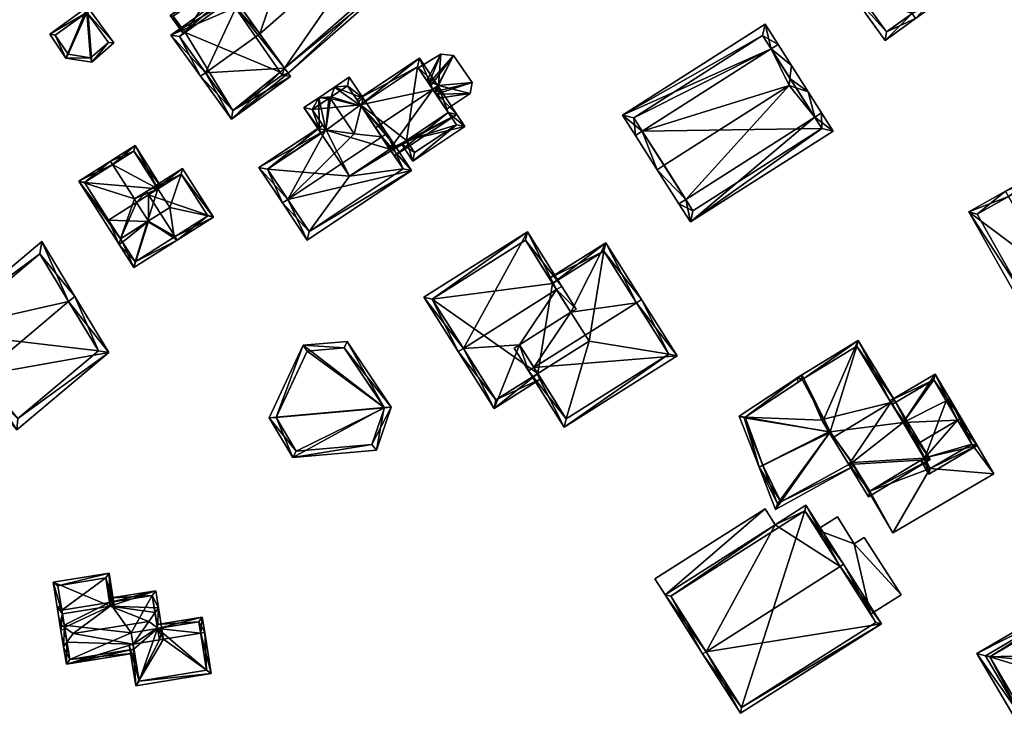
# Model space of a CAD drawing. Header units: inches. Extents: x 2523744 to 2528136, y 1148995 to 1152010.
# Tile 44 of 256: x 2524037 to 2524158, y 1150561 to 1150648. Entities that reach past the tile are written whole.
import ezdxf

# ---------------------------------------------------------------- set-up
doc = ezdxf.new("R2010")
doc.units = ezdxf.units.IN
doc.header["$MEASUREMENT"] = 0
doc.layers.add('Gebaeude Einzelhaus', color=10, linetype='Continuous')
doc.layers.add('Offenes Gebaeude', color=10, linetype='Continuous')

msp = doc.modelspace()

# ---------------------------------------------------------------- meshes
at = {"layer": 'Gebaeude Einzelhaus'}
mesh = msp.add_polyface(dxfattribs=at)
corners = [(2524062.756, 1150650.097, 464.631), (2524062.259, 1150650.663, 464.125), (2524055.511, 1150645.804, 464.125), (2524059.756, 1150641.193, 468.327), (2524059.148, 1150640.755, 468.327), (2524063.526, 1150649.219, 465.417), (2524066.399, 1150645.978, 468.327), (2524064.121, 1150649.141, 465.695), (2524062.928, 1150635.504, 464.125), (2524069.889, 1150641.133, 464.449), (2524070.18, 1150640.726, 464.125), (2524069.448, 1150641.744, 464.939), (2524086.003, 1150655.266, 464.449), (2524081.519, 1150659.24, 468.327), (2524082.083, 1150659.735, 468.327), (2524067.395, 1150648.873, 467.297), (2524077.999, 1150664.39, 464.125), (2524067.484, 1150652.564, 465.453), (2524066.688, 1150653.471, 464.634), (2524066.194, 1150654.035, 464.125), (2524056.558, 1150645.634, 464.631), (2524063.098, 1150636.551, 464.612), (2524069.134, 1150640.898, 464.612), (2524068.883, 1150641.248, 464.892), (2524084.944, 1150655.335, 464.939), (2524077.93, 1150663.331, 464.634), (2524066.399, 1150645.978, 455.248), (2524069.448, 1150641.744, 455.248), (2524084.944, 1150655.335, 455.248), (2524063.231, 1150650.439, 455.248), (2524066.688, 1150653.471, 455.248), (2524077.93, 1150663.331, 455.248), (2524057.235, 1150646.121, 461.534), (2524056.558, 1150645.634, 455.248), (2524062.756, 1150650.097, 461.534), (2524057.235, 1150646.121, 455.248), (2524063.098, 1150636.551, 455.248), (2524069.134, 1150640.898, 455.248), (2524068.883, 1150641.248, 455.248), (2524062.756, 1150650.097, 455.248)]
mesh.append_faces([[corners[k] for k in face] for face in [(14, 25, 16), (16, 25, 19), (19, 25, 18), (14, 13, 25), (9, 24, 12), (12, 24, 14), (14, 24, 13), (9, 11, 24), (9, 22, 11), (11, 22, 23), (21, 4, 3), (21, 8, 4), (9, 10, 22), (22, 10, 21), (21, 10, 8), (2, 20, 4), (4, 20, 3), (2, 1, 20), (20, 1, 0), (17, 16, 18), (18, 16, 19), (15, 13, 17), (17, 13, 16), (16, 13, 14), (7, 6, 15), (15, 6, 13), (11, 13, 6), (11, 12, 13), (13, 12, 14), (11, 9, 12), (3, 11, 6), (3, 8, 11), (11, 8, 9), (9, 8, 10), (3, 4, 8), (5, 6, 7), (5, 3, 6), (0, 2, 5), (5, 2, 3), (3, 2, 4), (0, 1, 2)]], dxfattribs={"color": 13})
mesh.append_faces([[corners[k] for k in face] for face in [(27, 29, 28), (27, 39, 29), (35, 36, 33), (27, 38, 39), (39, 38, 35), (35, 38, 36), (36, 38, 37), (11, 23, 27), (27, 23, 38), (23, 22, 38), (38, 22, 37), (22, 21, 37), (37, 21, 36), (21, 33, 36), (3, 20, 21), (21, 20, 33), (33, 32, 35), (32, 0, 34), (33, 20, 32), (32, 20, 0), (31, 30, 25), (25, 30, 18), (25, 28, 31), (13, 24, 25), (25, 24, 28), (24, 11, 28), (28, 11, 27), (28, 30, 31), (28, 29, 30), (6, 26, 11), (11, 26, 27), (6, 11, 26), (26, 11, 27)]], dxfattribs={"color": 41})
mesh = msp.add_polyface(dxfattribs=at)
corners = [(2524142.083, 1150654.406, 465.608), (2524141.629, 1150655.036, 465.608), (2524138.634, 1150651.345, 462.438), (2524146.375, 1150648.444, 465.608), (2524143.09, 1150645.155, 462.438), (2524146.813, 1150647.836, 465.608), (2524150.329, 1150650.366, 462.438), (2524144.458, 1150658.523, 462.438), (2524143.26, 1150646.203, 462.956), (2524149.283, 1150650.536, 462.987), (2524144.421, 1150657.289, 462.987), (2524139.578, 1150651.318, 462.957), (2524144.421, 1150657.289, 452.858), (2524149.283, 1150650.536, 452.857), (2524139.578, 1150651.318, 452.858), (2524143.26, 1150646.203, 452.857)]
mesh.append_faces([[corners[k] for k in face] for face in [(11, 8, 2), (0, 11, 1), (10, 0, 1), (1, 11, 2), (7, 10, 1), (9, 10, 6), (6, 10, 7), (8, 3, 5), (5, 3, 9), (5, 9, 6), (2, 8, 4), (4, 8, 5), (0, 7, 1), (3, 6, 0), (0, 6, 7), (3, 5, 6), (3, 4, 5), (0, 2, 3), (3, 2, 4), (0, 1, 2)]], dxfattribs={"color": 13})
mesh.append_faces([[corners[k] for k in face] for face in [(13, 15, 14), (13, 14, 12), (8, 15, 13), (8, 13, 3), (3, 13, 9), (14, 15, 8), (12, 14, 11), (11, 14, 8), (0, 12, 11), (10, 12, 0), (13, 12, 9), (9, 12, 10)]], dxfattribs={"color": 41})
mesh = msp.add_polyface(dxfattribs=at)
corners = [(2524061.169, 1150651.905, 461.534), (2524063.053, 1150653.69, 461.534), (2524055.429, 1150648.201, 461.534), (2524061.935, 1150652.577, 461.534), (2524063.111, 1150653.609, 461.534), (2524057.235, 1150646.121, 461.534), (2524057.032, 1150645.975, 461.534), (2524062.756, 1150650.097, 461.534), (2524055.778, 1150648.145, 461.534), (2524055.778, 1150648.145, 455.248), (2524061.935, 1150652.577, 455.248), (2524057.235, 1150646.121, 455.248), (2524061.169, 1150651.905, 455.248), (2524062.756, 1150650.097, 455.248)]
mesh.append_faces([[corners[k] for k in face] for face in [(2, 8, 6), (6, 8, 5), (2, 3, 8), (2, 1, 3), (3, 1, 4), (0, 5, 7), (0, 2, 5), (5, 2, 6), (4, 1, 3), (3, 1, 0), (0, 1, 2)]], dxfattribs={"color": 13})
mesh.append_faces([[corners[k] for k in face] for face in [(10, 12, 9), (9, 12, 11), (11, 12, 13), (9, 11, 8), (8, 11, 5), (9, 3, 10), (9, 8, 3)]], dxfattribs={"color": 41})
mesh = msp.add_polyface(dxfattribs=at)
corners = [(2524045.295, 1150649.291, 460.824), (2524045.811, 1150642.507, 460.824), (2524048.524, 1150644.843, 460.824), (2524040.641, 1150645.911, 460.824), (2524042.62, 1150642.992, 460.824), (2524045.184, 1150648.593, 460.824), (2524047.849, 1150644.922, 460.824), (2524041.327, 1150645.791, 460.824), (2524045.659, 1150643.036, 460.824), (2524042.912, 1150643.453, 460.824), (2524045.184, 1150648.593, 455.257), (2524047.849, 1150644.922, 455.257), (2524041.327, 1150645.791, 455.257), (2524042.912, 1150643.453, 455.257), (2524045.659, 1150643.036, 455.257)]
mesh.append_faces([[corners[k] for k in face] for face in [(1, 8, 6), (9, 8, 4), (7, 9, 4), (4, 8, 1), (5, 7, 3), (3, 7, 4), (0, 5, 3), (6, 5, 2), (1, 6, 2), (2, 5, 0), (4, 1, 0), (3, 4, 0), (0, 1, 2)]], dxfattribs={"color": 13})
mesh.append_faces([[corners[k] for k in face] for face in [(10, 14, 13), (10, 13, 12), (11, 14, 10), (13, 14, 9), (9, 14, 8), (6, 14, 11), (8, 14, 6), (12, 13, 7), (7, 13, 9), (10, 12, 5), (5, 12, 7), (11, 10, 6), (6, 10, 5)]], dxfattribs={"color": 41})
mesh = msp.add_polyface(dxfattribs=at)
corners = [(2524118.637, 1150625.653, 462.99), (2524117.794, 1150625.115, 462.99), (2524119.213, 1150622.891, 461.663), (2524134.445, 1150635.73, 462.99), (2524136.706, 1150634.044, 461.663), (2524135.289, 1150636.268, 462.99), (2524133.648, 1150638.843, 465.099), (2524132.148, 1150639.334, 465.94), (2524131.295, 1150639.614, 466.419), (2524115.966, 1150629.842, 466.419), (2524115.124, 1150629.305, 466.419), (2524131.402, 1150640.506, 465.94), (2524131.589, 1150642.071, 465.099), (2524113.296, 1150634.031, 462.99), (2524112.453, 1150633.494, 462.99), (2524129.105, 1150644.109, 462.99), (2524129.948, 1150644.646, 462.99), (2524119.518, 1150624.271, 462.166), (2524135.325, 1150634.35, 462.166), (2524129.948, 1150644.648, 462.99), (2524128.359, 1150647.14, 461.884), (2524110.864, 1150635.986, 461.884), (2524128.053, 1150645.759, 462.258), (2524112.245, 1150635.68, 462.258), (2524113.296, 1150634.031, 452.988), (2524119.518, 1150624.271, 452.987), (2524135.325, 1150634.35, 452.987), (2524129.105, 1150644.109, 452.987), (2524128.053, 1150645.759, 452.988), (2524112.245, 1150635.68, 452.988)]
mesh.append_faces([[corners[k] for k in face] for face in [(21, 23, 14), (14, 23, 13), (15, 22, 19), (19, 22, 20), (20, 22, 21), (21, 22, 23), (15, 21, 13), (13, 21, 14), (15, 20, 21), (15, 19, 20), (9, 0, 10), (13, 9, 10), (13, 10, 14), (12, 11, 15), (12, 15, 16), (7, 11, 6), (3, 7, 6), (6, 11, 12), (18, 3, 5), (5, 3, 6), (4, 18, 5), (17, 18, 2), (2, 18, 4), (0, 17, 1), (10, 0, 1), (1, 17, 2), (15, 12, 16), (15, 11, 12), (13, 8, 15), (15, 8, 11), (13, 9, 8), (13, 10, 9), (13, 14, 10), (7, 11, 8), (7, 6, 11), (11, 6, 12), (0, 10, 1), (0, 9, 10), (3, 8, 0), (0, 8, 9), (3, 7, 8), (3, 6, 7), (3, 5, 6), (3, 4, 5), (0, 2, 3), (3, 2, 4), (0, 1, 2)]], dxfattribs={"color": 13})
mesh.append_faces([[corners[k] for k in face] for face in [(28, 27, 29), (29, 27, 24), (13, 23, 24), (24, 23, 29), (23, 22, 29), (29, 22, 28), (22, 27, 28), (22, 15, 27), (27, 26, 24), (24, 26, 25), (7, 15, 11), (7, 3, 15), (15, 3, 27), (27, 3, 26), (26, 3, 18), (18, 17, 26), (26, 17, 25), (0, 25, 17), (0, 24, 25), (9, 13, 0), (0, 13, 24)]], dxfattribs={"color": 41})
mesh = msp.add_polyface(dxfattribs=at)
corners = [(2524082.491, 1150631.612, 462.12), (2524082.907, 1150630.988, 461.78), (2524090.555, 1150636.091, 461.78), (2524087.63, 1150639.125, 463.662), (2524088.253, 1150639.541, 463.662), (2524082.359, 1150631.81, 462.228), (2524080.605, 1150634.439, 463.662), (2524078.733, 1150637.246, 462.122), (2524085.965, 1150642.971, 461.78), (2524078.316, 1150637.869, 461.78), (2524089.515, 1150636.299, 462.12), (2524085.758, 1150641.931, 462.122), (2524088.317, 1150638.095, 461.917), (2524086.895, 1150640.226, 461.953), (2524087.597, 1150639.175, 462.334), (2524089.262, 1150636.679, 461.264), (2524089.515, 1150636.299, 459.815), (2524089.262, 1150636.679, 461.364), (2524085.758, 1150641.931, 454.165), (2524089.515, 1150636.299, 454.165), (2524087.138, 1150639.863, 461.971), (2524087.349, 1150639.546, 462.027), (2524087.821, 1150638.839, 462.029), (2524088.008, 1150638.558, 461.989), (2524085.839, 1150641.809, 461.264), (2524085.839, 1150641.809, 461.364), (2524078.733, 1150637.245, 454.165), (2524084.398, 1150632.885, 459.815), (2524082.491, 1150631.612, 454.165), (2524084.398, 1150632.885, 454.165), (2524082.359, 1150631.81, 454.165)]
mesh.append_faces([[corners[k] for k in face] for face in [(4, 11, 8), (8, 11, 9), (9, 11, 7), (4, 3, 11), (0, 10, 1), (1, 10, 2), (2, 10, 4), (4, 10, 3), (7, 8, 9), (7, 3, 8), (8, 3, 4), (7, 6, 3), (5, 3, 6), (0, 2, 5), (5, 2, 3), (3, 2, 4), (0, 1, 2)]], dxfattribs={"color": 13})
mesh.append_faces([[corners[k] for k in face] for face in [(26, 29, 30), (30, 29, 28), (26, 18, 29), (29, 18, 19), (0, 27, 10), (10, 27, 16), (0, 28, 27), (27, 28, 29), (18, 7, 11), (18, 26, 7), (25, 11, 13), (11, 25, 24), (20, 18, 24), (24, 18, 11), (15, 16, 23), (23, 16, 22), (22, 16, 21), (21, 16, 20), (20, 16, 18), (18, 16, 19), (12, 10, 17), (17, 10, 15), (15, 10, 16), (13, 3, 14), (14, 3, 12), (3, 13, 11), (12, 3, 10)]], dxfattribs={"color": 41})
mesh = msp.add_polyface(dxfattribs=at)
corners = [(2524075.151, 1150638.25, 466.098), (2524073.623, 1150638.131, 465.518), (2524074.852, 1150638.05, 466.098), (2524075.548, 1150639.415, 465.518), (2524075.078, 1150638.035, 466.205), (2524078.83, 1150637.099, 464.66), (2524082.04, 1150632.288, 464.659), (2524082.983, 1150632.226, 464.214), (2524079.079, 1150638.079, 464.214), (2524077.374, 1150640.634, 464.214), (2524077.968, 1150633.701, 466.205), (2524073.7, 1150634.328, 464.303), (2524071.796, 1150636.913, 464.214), (2524073.916, 1150633.734, 464.214), (2524074.5, 1150634.21, 464.659), (2524074.54, 1150634.15, 464.659), (2524074.499, 1150634.211, 464.659), (2524082.359, 1150631.81, 464.214), (2524077.166, 1150639.594, 464.66), (2524072.836, 1150636.705, 464.659), (2524069.821, 1150625.639, 467.642), (2524069.198, 1150625.223, 467.643), (2524072.231, 1150620.675, 464.214), (2524085.004, 1150629.196, 464.214), (2524081.346, 1150633.328, 467.642), (2524081.97, 1150633.744, 467.642), (2524066.305, 1150629.558, 464.214), (2524074.124, 1150634.774, 464.214), (2524078.455, 1150637.662, 464.214), (2524067.345, 1150629.35, 464.708), (2524074.54, 1150634.15, 464.707), (2524072.439, 1150621.715, 464.684), (2524083.964, 1150629.404, 464.685), (2524078.733, 1150637.246, 462.122), (2524077.166, 1150639.594, 454.165), (2524078.733, 1150637.245, 454.165), (2524080.605, 1150634.439, 463.662), (2524082.359, 1150631.81, 462.228), (2524072.836, 1150636.705, 454.165), (2524074.54, 1150634.15, 454.165), (2524073.916, 1150633.734, 454.165), (2524077.404, 1150628.505, 454.165), (2524082.359, 1150631.81, 454.165), (2524067.345, 1150629.35, 454.165), (2524072.439, 1150621.715, 454.165), (2524083.964, 1150629.404, 454.165), (2524082.491, 1150631.612, 462.12), (2524082.491, 1150631.612, 454.165)]
mesh.append_faces([[corners[k] for k in face] for face in [(25, 5, 8), (8, 5, 28), (25, 24, 5), (25, 32, 24), (31, 21, 20), (31, 22, 21), (25, 23, 32), (32, 23, 31), (31, 23, 22), (29, 14, 30), (29, 27, 14), (29, 26, 27), (29, 21, 26), (29, 20, 21), (5, 8, 28), (5, 25, 8), (10, 24, 5), (5, 24, 25), (14, 20, 10), (10, 20, 24), (27, 26, 14), (14, 26, 20), (20, 26, 21), (20, 23, 24), (24, 23, 25), (20, 22, 23), (20, 21, 22), (6, 7, 17), (13, 14, 15), (1, 19, 12), (12, 19, 13), (13, 19, 14), (1, 2, 19), (8, 18, 9), (9, 18, 3), (3, 18, 0), (8, 5, 18), (8, 7, 5), (5, 7, 6), (3, 0, 1), (1, 0, 2), (17, 7, 6), (1, 16, 2), (2, 16, 4), (4, 16, 10), (1, 11, 16), (11, 13, 14), (14, 13, 15), (1, 12, 11), (11, 12, 13), (5, 4, 10), (5, 0, 4), (5, 3, 0), (5, 8, 3), (3, 8, 9), (5, 7, 8), (5, 6, 7), (0, 2, 4), (3, 1, 0), (0, 1, 2)]], dxfattribs={"color": 13})
mesh.append_faces([[corners[k] for k in face] for face in [(43, 41, 44), (44, 41, 45), (45, 41, 47), (47, 41, 42), (43, 40, 41), (17, 46, 37), (46, 45, 47), (6, 32, 17), (17, 32, 46), (46, 32, 45), (6, 24, 32), (6, 5, 24), (32, 31, 45), (45, 31, 44), (31, 43, 44), (20, 29, 31), (31, 29, 43), (30, 13, 29), (29, 13, 43), (43, 13, 40), (30, 15, 13), (14, 15, 30), (35, 38, 34), (42, 39, 35), (35, 39, 38), (42, 41, 39), (39, 41, 40), (15, 39, 13), (13, 39, 40), (14, 39, 15), (19, 38, 14), (14, 38, 39), (19, 34, 38), (0, 18, 2), (2, 18, 19), (19, 18, 34), (36, 6, 37), (37, 6, 17), (33, 5, 36), (36, 5, 6), (33, 18, 5), (35, 34, 33), (33, 34, 18)]], dxfattribs={"color": 41})
mesh = msp.add_polyface(dxfattribs=at)
corners = [(2524084.398, 1150632.885, 459.815), (2524085.18, 1150630.361, 459.815), (2524091.545, 1150634.608, 459.815), (2524083.774, 1150632.469, 459.815), (2524089.515, 1150636.299, 459.815), (2524088.398, 1150639.325, 459.815), (2524087.774, 1150638.909, 459.815), (2524090.505, 1150634.815, 459.815), (2524085.388, 1150631.401, 459.815), (2524090.505, 1150634.815, 454.165), (2524089.515, 1150636.299, 454.165), (2524084.398, 1150632.885, 454.165), (2524085.388, 1150631.401, 454.165)]
mesh.append_faces([[corners[k] for k in face] for face in [(5, 4, 6), (8, 3, 0), (7, 1, 8), (8, 1, 3), (5, 2, 4), (4, 2, 7), (7, 2, 1), (4, 5, 6), (0, 2, 4), (4, 2, 5), (3, 1, 0), (0, 1, 2)]], dxfattribs={"color": 13})
mesh.append_faces([[corners[k] for k in face] for face in [(9, 11, 10), (9, 12, 11), (7, 8, 9), (9, 8, 12), (12, 8, 11), (11, 8, 0), (7, 9, 4), (4, 9, 10)]], dxfattribs={"color": 41})
mesh = msp.add_polyface(dxfattribs=at)
corners = [(2524053.903, 1150626.946, 462.365), (2524054.324, 1150627.214, 461.878), (2524051.108, 1150632.274, 461.878), (2524048.347, 1150629.926, 465.374), (2524048.079, 1150630.348, 465.374), (2524051.027, 1150625.711, 465.374), (2524051.296, 1150625.289, 465.374), (2524049.308, 1150620.819, 461.411), (2524052.75, 1150623.001, 465.374), (2524044.216, 1150627.893, 460.924), (2524049.154, 1150620.128, 460.924), (2524049.577, 1150620.397, 461.411), (2524050.954, 1150631.584, 462.365), (2524044.908, 1150627.739, 461.411), (2524047.857, 1150623.101, 461.411), (2524050.954, 1150631.584, 454.985), (2524053.903, 1150626.946, 454.985), (2524044.908, 1150627.739, 454.985), (2524047.856, 1150623.101, 454.985), (2524049.308, 1150620.819, 454.985), (2524055.354, 1150624.663, 454.985), (2524052.646, 1150622.935, 454.985)]
mesh.append_faces([[corners[k] for k in face] for face in [(10, 7, 11), (10, 14, 7), (13, 4, 3), (10, 9, 14), (14, 9, 13), (13, 9, 4), (2, 12, 4), (4, 12, 3), (2, 1, 12), (12, 1, 0), (7, 10, 11), (7, 9, 10), (9, 3, 4), (7, 5, 9), (9, 5, 3), (7, 6, 5), (7, 8, 6), (0, 5, 6), (0, 3, 5), (0, 2, 3), (3, 2, 4), (0, 1, 2)]], dxfattribs={"color": 13})
mesh.append_faces([[corners[k] for k in face] for face in [(16, 17, 15), (16, 18, 17), (16, 21, 18), (18, 21, 19), (16, 20, 21), (14, 19, 7), (13, 18, 14), (14, 18, 19), (13, 17, 18), (13, 15, 17), (3, 12, 13), (13, 12, 15), (15, 0, 16), (15, 12, 0)]], dxfattribs={"color": 41})
mesh = msp.add_polyface(dxfattribs=at)
corners = [(2524163.569, 1150616.506, 462.33), (2524153.355, 1150624.145, 459.012), (2524159.44, 1150613.324, 459.012), (2524158.22, 1150626.021, 462.33), (2524157.853, 1150626.674, 462.33), (2524163.936, 1150615.853, 462.33), (2524171.841, 1150620.298, 457.163), (2524164.551, 1150630.44, 457.952), (2524154.376, 1150623.859, 459.494), (2524164.334, 1150629.458, 458.334), (2524159.726, 1150614.345, 459.494), (2524170.744, 1150620.54, 457.64), (2524164.334, 1150629.458, 451.336), (2524170.744, 1150620.54, 451.336), (2524154.376, 1150623.859, 451.336), (2524159.726, 1150614.345, 451.336)]
mesh.append_faces([[corners[k] for k in face] for face in [(11, 9, 7), (6, 11, 7), (10, 0, 5), (5, 0, 11), (5, 11, 6), (2, 10, 5), (8, 10, 1), (1, 10, 2), (3, 8, 4), (9, 3, 4), (7, 9, 4), (4, 8, 1), (0, 7, 3), (3, 7, 4), (5, 6, 0), (0, 6, 7), (0, 2, 5), (4, 1, 3), (3, 1, 0), (0, 1, 2)]], dxfattribs={"color": 13})
mesh.append_faces([[corners[k] for k in face] for face in [(12, 15, 14), (13, 15, 12), (0, 15, 13), (10, 15, 0), (0, 13, 11), (14, 15, 8), (8, 15, 10), (12, 14, 3), (3, 14, 8), (9, 12, 3), (13, 12, 11), (11, 12, 9)]], dxfattribs={"color": 41})
mesh = msp.add_polyface(dxfattribs=at)
corners = [(2524056.02, 1150621.097, 467.064), (2524056.288, 1150620.676, 467.064), (2524060.71, 1150623.489, 462.584), (2524052.762, 1150626.221, 467.064), (2524056.916, 1150629.455, 462.584), (2524052.494, 1150626.643, 467.064), (2524051.027, 1150625.711, 465.374), (2524051.296, 1150625.289, 465.374), (2524052.75, 1150623.001, 465.374), (2524049.577, 1150620.397, 461.411), (2524049.308, 1150620.819, 461.411), (2524050.96, 1150617.289, 460.924), (2524049.154, 1150620.128, 460.924), (2524060.02, 1150623.643, 463.011), (2524056.763, 1150628.765, 463.011), (2524051.114, 1150617.98, 461.411), (2524055.915, 1150621.03, 454.985), (2524051.114, 1150617.98, 454.985), (2524060.02, 1150623.643, 454.985), (2524056.763, 1150628.765, 454.985), (2524053.903, 1150626.946, 462.365), (2524053.903, 1150626.946, 454.985), (2524049.308, 1150620.819, 454.985), (2524052.646, 1150622.935, 454.985), (2524055.354, 1150624.663, 454.985)]
mesh.append_faces([[corners[k] for k in face] for face in [(3, 7, 5), (5, 7, 6), (15, 12, 9), (15, 11, 12), (0, 1, 15), (15, 1, 11), (4, 14, 5), (5, 14, 3), (13, 1, 0), (4, 2, 14), (14, 2, 13), (13, 2, 1), (11, 9, 12), (3, 8, 0), (0, 8, 1), (1, 8, 11), (11, 8, 9), (9, 8, 10), (5, 7, 3), (3, 7, 8), (5, 6, 7), (3, 4, 5), (0, 2, 3), (3, 2, 4), (0, 1, 2)]], dxfattribs={"color": 13})
mesh.append_faces([[corners[k] for k in face] for face in [(16, 24, 18), (18, 24, 19), (19, 24, 21), (16, 23, 24), (16, 17, 23), (23, 17, 22), (17, 9, 22), (22, 9, 10), (17, 15, 9), (3, 20, 7), (20, 19, 21), (3, 14, 20), (20, 14, 19), (14, 13, 19), (19, 13, 18), (13, 16, 18), (0, 15, 13), (13, 15, 16), (16, 15, 17)]], dxfattribs={"color": 41})
mesh = msp.add_polyface(dxfattribs=at)
corners = [(2524102.79, 1150614.591, 469.364), (2524103.424, 1150614.991, 469.364), (2524099.209, 1150621.673, 464.277), (2524091.365, 1150607.385, 469.364), (2524086.516, 1150613.666, 464.277), (2524090.731, 1150606.985, 469.364), (2524095.12, 1150600.026, 464.277), (2524100.476, 1150604.291, 464.741), (2524100.876, 1150603.657, 464.277), (2524098.243, 1150607.832, 467.329), (2524104.546, 1150611.807, 467.329), (2524105.18, 1150612.207, 467.329), (2524095.354, 1150601.061, 464.741), (2524098.975, 1150620.639, 464.76), (2524087.551, 1150613.433, 464.76), (2524102.31, 1150615.352, 464.74), (2524098.975, 1150620.639, 453.405), (2524102.31, 1150615.352, 453.405), (2524087.551, 1150613.433, 453.405), (2524095.354, 1150601.061, 453.405), (2524100.476, 1150604.291, 453.405), (2524106.779, 1150608.266, 453.405)]
mesh.append_faces([[corners[k] for k in face] for face in [(4, 14, 5), (5, 14, 3), (13, 1, 0), (4, 2, 14), (14, 2, 13), (13, 2, 1), (1, 11, 0), (0, 11, 10), (5, 12, 6), (6, 12, 8), (8, 12, 7), (5, 3, 12), (0, 11, 1), (0, 10, 11), (3, 9, 0), (0, 9, 10), (3, 6, 9), (9, 6, 7), (7, 6, 8), (3, 5, 6), (3, 4, 5), (0, 2, 3), (3, 2, 4), (0, 1, 2)]], dxfattribs={"color": 13})
mesh.append_faces([[corners[k] for k in face] for face in [(17, 18, 16), (17, 20, 18), (18, 20, 19), (17, 21, 20), (19, 20, 12), (12, 20, 7), (12, 18, 19), (3, 14, 12), (12, 14, 18), (14, 13, 18), (18, 13, 16), (16, 15, 17), (15, 0, 10), (16, 13, 15), (15, 13, 0)]], dxfattribs={"color": 41})
mesh = msp.add_polyface(dxfattribs=at)
corners = [(2524042.968, 1150613.115, 468.683), (2524043.743, 1150613.766, 468.683), (2524039.688, 1150620.481, 463.3), (2524026.498, 1150609.4, 463.3), (2524032.248, 1150604.11, 468.683), (2524031.481, 1150603.466, 468.683), (2524047.905, 1150606.873, 463.3), (2524036.599, 1150597.375, 463.3), (2524039.436, 1150618.964, 463.994), (2524046.606, 1150607.089, 463.977), (2524027.908, 1150609.278, 463.995), (2524036.721, 1150598.785, 463.978), (2524046.606, 1150607.089, 453.934), (2524039.436, 1150618.964, 453.934), (2524027.908, 1150609.278, 453.934), (2524036.721, 1150598.785, 453.934)]
mesh.append_faces([[corners[k] for k in face] for face in [(6, 11, 9), (7, 11, 6), (4, 11, 5), (10, 4, 5), (5, 11, 7), (8, 10, 3), (3, 10, 5), (2, 8, 3), (0, 8, 1), (9, 0, 1), (6, 9, 1), (1, 8, 2), (7, 4, 5), (7, 6, 4), (4, 6, 0), (0, 6, 1), (0, 3, 4), (4, 3, 5), (0, 2, 3), (0, 1, 2)]], dxfattribs={"color": 13})
mesh.append_faces([[corners[k] for k in face] for face in [(12, 15, 14), (12, 14, 13), (9, 15, 12), (11, 15, 9), (14, 15, 4), (4, 15, 11), (10, 14, 4), (13, 14, 8), (8, 14, 10), (12, 13, 0), (0, 13, 8), (9, 12, 0)]], dxfattribs={"color": 41})
mesh = msp.add_polyface(dxfattribs=at)
corners = [(2524112.585, 1150612.984, 469.364), (2524113.219, 1150613.384, 469.364), (2524108.825, 1150620.349, 464.277), (2524102.31, 1150615.352, 464.74), (2524101.91, 1150615.986, 464.277), (2524104.546, 1150611.807, 467.329), (2524100.001, 1150605.045, 469.364), (2524098.243, 1150607.832, 467.329), (2524099.366, 1150604.645, 469.364), (2524097.609, 1150607.431, 467.328), (2524103.735, 1150597.719, 464.277), (2524117.589, 1150606.458, 464.277), (2524108.591, 1150619.315, 464.74), (2524103.969, 1150598.754, 464.743), (2524116.555, 1150606.691, 464.742), (2524116.555, 1150606.691, 453.405), (2524108.591, 1150619.315, 453.405), (2524102.31, 1150615.352, 453.405), (2524100.476, 1150604.291, 464.741), (2524103.969, 1150598.754, 453.405), (2524100.476, 1150604.291, 453.405), (2524106.779, 1150608.266, 453.405)]
mesh.append_faces([[corners[k] for k in face] for face in [(10, 14, 11), (11, 14, 1), (1, 14, 0), (10, 13, 14), (10, 8, 13), (13, 8, 6), (8, 7, 6), (8, 9, 7), (1, 12, 2), (2, 12, 4), (4, 12, 3), (1, 0, 12), (6, 11, 0), (0, 11, 1), (8, 10, 6), (6, 10, 11), (6, 7, 8), (8, 7, 9), (0, 5, 6), (6, 5, 7), (0, 2, 5), (5, 2, 3), (3, 2, 4), (0, 1, 2)]], dxfattribs={"color": 13})
mesh.append_faces([[corners[k] for k in face] for face in [(15, 21, 16), (16, 21, 17), (15, 19, 21), (21, 19, 20), (14, 19, 15), (14, 13, 19), (19, 18, 20), (18, 6, 7), (19, 13, 18), (18, 13, 6), (16, 17, 12), (12, 17, 3), (12, 15, 16), (0, 14, 12), (12, 14, 15)]], dxfattribs={"color": 41})
mesh = msp.add_polyface(dxfattribs=at)
corners = [(2524081.651, 1150600.119, 464.959), (2524082.504, 1150600.194, 464.959), (2524077.111, 1150608.245, 460.755), (2524071.706, 1150607.771, 460.755), (2524068.424, 1150598.96, 464.959), (2524067.56, 1150598.884, 464.959), (2524070.449, 1150593.986, 461.308), (2524080.694, 1150594.885, 461.308), (2524076.735, 1150607.459, 461.126), (2524072.204, 1150607.063, 461.126), (2524070.855, 1150594.775, 461.842), (2524068.408, 1150598.925, 464.935), (2524080.141, 1150595.59, 461.842), (2524081.674, 1150600.085, 464.933), (2524081.674, 1150600.085, 454.164), (2524080.141, 1150595.59, 454.164), (2524076.735, 1150607.459, 454.164), (2524072.204, 1150607.063, 454.164), (2524068.408, 1150598.925, 454.164), (2524070.855, 1150594.775, 454.164)]
mesh.append_faces([[corners[k] for k in face] for face in [(0, 8, 1), (13, 0, 1), (12, 13, 1), (7, 12, 1), (6, 10, 12), (6, 12, 7), (11, 10, 5), (4, 11, 5), (5, 10, 6), (9, 4, 3), (8, 9, 3), (3, 4, 5), (1, 8, 2), (2, 8, 3), (0, 7, 1), (5, 6, 4), (4, 6, 0), (0, 6, 7), (0, 3, 4), (4, 3, 5), (0, 2, 3), (0, 1, 2)]], dxfattribs={"color": 13})
mesh.append_faces([[corners[k] for k in face] for face in [(14, 19, 18), (14, 18, 17), (14, 17, 16), (15, 19, 14), (12, 19, 15), (10, 19, 12), (18, 19, 10), (11, 18, 10), (4, 18, 11), (17, 18, 9), (9, 18, 4), (16, 17, 8), (8, 17, 9), (14, 16, 8), (0, 14, 8), (13, 14, 0), (15, 14, 12), (12, 14, 13)]], dxfattribs={"color": 41})
mesh = msp.add_polyface(dxfattribs=at)
corners = [(2524138.609, 1150593.162, 462.451), (2524139.305, 1150592.976, 462.092), (2524139.2, 1150593.151, 462.238), (2524130.283, 1150588.551, 462.452), (2524129.619, 1150587.611, 462.092), (2524139.026, 1150593.393, 462.451), (2524136.265, 1150597.029, 465.698), (2524125.916, 1150598.933, 463.831), (2524132.878, 1150604.133, 463.75), (2524125.198, 1150599.056, 463.699), (2524133.098, 1150603.689, 463.877), (2524135.318, 1150598.59, 465.284), (2524136.18, 1150597.169, 465.711), (2524135.562, 1150598.719, 465.293), (2524128.083, 1150593.046, 465.741), (2524136.231, 1150597.084, 465.741), (2524127.633, 1150592.823, 465.741), (2524132.888, 1150603.561, 463.873), (2524125.811, 1150598.863, 463.835), (2524128.1, 1150593.003, 465.711), (2524129.881, 1150588.329, 462.438), (2524143.792, 1150600.765, 466.626), (2524148.615, 1150593.771, 462.092), (2524144.219, 1150601.024, 466.626), (2524138.609, 1150593.162, 464.587), (2524141.028, 1150589.171, 462.092), (2524136.631, 1150596.425, 466.626), (2524139.788, 1150608.336, 462.092), (2524133.098, 1150603.689, 462.361), (2524132.199, 1150603.736, 462.092), (2524132.888, 1150603.561, 462.361), (2524132.472, 1150603.285, 462.372), (2524141.196, 1150589.858, 462.36), (2524139.046, 1150593.404, 464.577), (2524147.929, 1150593.94, 462.359), (2524139.619, 1150607.65, 462.357), (2524133.098, 1150603.689, 451.243), (2524132.888, 1150603.561, 451.243), (2524125.811, 1150598.863, 451.243), (2524128.1, 1150593.003, 451.243), (2524129.881, 1150588.329, 451.243), (2524138.973, 1150593.364, 458.22), (2524138.973, 1150593.364, 451.243), (2524139.026, 1150593.393, 458.22), (2524136.344, 1150597.141, 451.243), (2524139.026, 1150593.393, 451.243), (2524139.046, 1150593.404, 458.22), (2524141.196, 1150589.858, 458.22), (2524147.867, 1150593.902, 461.317), (2524147.867, 1150593.902, 458.22), (2524147.929, 1150593.94, 461.318), (2524145.291, 1150598.292, 461.316), (2524139.619, 1150607.65, 451.243), (2524146.918, 1150595.609, 461.87), (2524145.286, 1150598.3, 451.243), (2524139.046, 1150593.404, 451.243), (2524147.867, 1150593.902, 451.243), (2524147.929, 1150593.94, 451.243), (2524141.196, 1150589.858, 451.243)]
mesh.append_faces([[corners[k] for k in face] for face in [(35, 23, 21), (28, 27, 35), (35, 27, 23), (31, 29, 30), (30, 29, 28), (28, 29, 27), (22, 34, 23), (23, 34, 21), (25, 32, 22), (22, 32, 34), (25, 24, 32), (32, 24, 33), (28, 29, 30), (30, 29, 31), (13, 27, 28), (28, 27, 29), (13, 21, 27), (27, 21, 23), (11, 26, 13), (13, 26, 21), (24, 21, 26), (25, 22, 24), (24, 22, 21), (21, 22, 23), (3, 4, 20), (14, 19, 16), (16, 20, 4), (16, 19, 20), (9, 7, 18), (14, 16, 18), (18, 16, 9), (8, 7, 9), (10, 17, 8), (8, 17, 7), (2, 0, 5), (2, 1, 0), (0, 1, 3), (3, 1, 4), (14, 6, 15), (16, 3, 14), (14, 3, 6), (16, 4, 3), (14, 7, 16), (16, 7, 9), (15, 12, 14), (14, 12, 7), (10, 11, 13), (10, 7, 11), (11, 7, 12), (10, 8, 7), (7, 8, 9), (3, 0, 6), (0, 2, 5), (4, 1, 3), (3, 1, 0), (0, 1, 2)]], dxfattribs={"color": 13})
mesh.append_faces([[corners[k] for k in face] for face in [(55, 56, 58), (55, 54, 56), (56, 54, 57), (55, 44, 54), (54, 44, 52), (52, 44, 36), (55, 45, 44), (35, 36, 28), (35, 52, 36), (52, 51, 54), (53, 34, 50), (51, 21, 53), (53, 21, 34), (52, 35, 51), (51, 35, 21), (34, 48, 50), (48, 47, 49), (34, 32, 48), (48, 32, 47), (32, 46, 47), (32, 33, 46), (33, 5, 46), (46, 5, 43), (24, 0, 33), (33, 0, 5), (26, 6, 24), (24, 6, 0), (26, 15, 6), (26, 12, 15), (26, 11, 12), (38, 44, 39), (39, 44, 40), (40, 44, 42), (42, 44, 45), (38, 37, 44), (44, 37, 36), (13, 28, 10), (0, 41, 5), (5, 41, 43), (41, 40, 42), (0, 3, 41), (41, 3, 40), (40, 3, 20), (20, 39, 40), (20, 19, 39), (19, 14, 39), (14, 18, 39), (39, 18, 38), (18, 7, 38), (30, 7, 17), (30, 38, 7), (30, 37, 38), (28, 17, 10), (28, 30, 17), (28, 36, 30), (30, 36, 37)]], dxfattribs={"color": 41})
mesh = msp.add_polyface(dxfattribs=at)
corners = [(2524151.969, 1150598.573, 461.87), (2524146.918, 1150595.609, 461.87), (2524147.929, 1150593.94, 461.318), (2524148.424, 1150591.964, 460.764), (2524147.867, 1150593.902, 461.317), (2524154.376, 1150595.456, 460.764), (2524147.439, 1150593.643, 461.315), (2524152.399, 1150598.825, 461.87), (2524145.291, 1150598.292, 461.316), (2524149.23, 1150604.225, 460.764), (2524143.672, 1150600.963, 460.764), (2524148.603, 1150592.648, 460.905), (2524153.693, 1150595.635, 460.906), (2524149.053, 1150603.541, 460.852), (2524143.963, 1150600.555, 460.852), (2524150.576, 1150600.946, 458.22), (2524149.053, 1150603.541, 451.243), (2524153.693, 1150595.635, 458.22), (2524150.576, 1150600.946, 451.243), (2524143.963, 1150600.555, 451.243), (2524145.286, 1150598.3, 451.243), (2524147.867, 1150593.902, 458.22), (2524148.603, 1150592.648, 458.22), (2524147.929, 1150593.94, 451.243), (2524153.693, 1150595.635, 451.242), (2524148.603, 1150592.648, 451.243), (2524147.867, 1150593.902, 451.243)]
mesh.append_faces([[corners[k] for k in face] for face in [(10, 14, 8), (7, 13, 9), (9, 13, 10), (10, 13, 14), (7, 0, 13), (7, 12, 0), (11, 6, 4), (11, 3, 6), (7, 5, 12), (12, 5, 11), (11, 5, 3), (0, 8, 1), (7, 9, 0), (0, 9, 8), (8, 9, 10), (0, 5, 7), (3, 4, 6), (0, 2, 5), (5, 2, 3), (3, 2, 4), (0, 1, 2)]], dxfattribs={"color": 13})
mesh.append_faces([[corners[k] for k in face] for face in [(18, 20, 16), (16, 20, 19), (26, 23, 25), (25, 23, 24), (24, 23, 18), (18, 23, 20), (12, 11, 17), (17, 11, 22), (11, 21, 22), (11, 4, 21), (8, 14, 20), (20, 14, 19), (14, 13, 19), (19, 13, 16), (16, 15, 18), (15, 0, 17), (17, 0, 12), (16, 13, 15), (15, 13, 0)]], dxfattribs={"color": 41})
mesh = msp.add_polyface(dxfattribs=at)
corners = [(2524141.196, 1150589.858, 458.22), (2524138.973, 1150593.364, 458.22), (2524144.026, 1150584.751, 458.22), (2524139.026, 1150593.393, 458.22), (2524148.603, 1150592.648, 458.22), (2524156.398, 1150592.01, 458.22), (2524153.693, 1150595.635, 458.22), (2524151.006, 1150601.198, 458.22), (2524150.576, 1150600.946, 458.22), (2524147.867, 1150593.902, 458.22), (2524139.046, 1150593.404, 458.22), (2524151.006, 1150601.198, 451.243), (2524156.398, 1150592.01, 451.242), (2524150.576, 1150600.946, 451.243), (2524138.973, 1150593.364, 451.243), (2524144.026, 1150584.751, 451.242), (2524141.196, 1150589.858, 451.243), (2524147.867, 1150593.902, 451.243), (2524148.603, 1150592.648, 451.243), (2524153.693, 1150595.635, 451.242), (2524139.026, 1150593.393, 451.243), (2524139.046, 1150593.404, 451.243)]
mesh.append_faces([[corners[k] for k in face] for face in [(3, 0, 10), (0, 4, 9), (6, 7, 8), (4, 5, 6), (6, 5, 7), (0, 2, 4), (4, 2, 5), (3, 1, 0), (0, 1, 2)]], dxfattribs={"color": 13})
mesh.append_faces([[corners[k] for k in face] for face in [(16, 20, 21), (16, 14, 20), (16, 15, 14), (12, 19, 11), (11, 19, 13), (16, 18, 15), (15, 18, 12), (12, 18, 19), (16, 17, 18), (5, 2, 12), (12, 2, 15), (15, 2, 14), (14, 2, 1), (8, 7, 13), (13, 7, 11), (7, 5, 11), (11, 5, 12)]], dxfattribs={"color": 41})
mesh = msp.add_polyface(dxfattribs=at)
corners = [(2524121.118, 1150570.184, 468.218), (2524120.695, 1150569.915, 468.218), (2524125.329, 1150562.626, 463.017), (2524142.611, 1150573.614, 463.019), (2524137.555, 1150580.634, 468.218), (2524137.978, 1150580.903, 468.218), (2524133.373, 1150588.145, 463.019), (2524129.598, 1150585.745, 463.019), (2524116.09, 1150577.157, 463.018), (2524125.483, 1150563.318, 463.319), (2524141.921, 1150573.768, 463.32), (2524133.219, 1150587.455, 463.322), (2524116.781, 1150577.004, 463.32), (2524141.284, 1150574.769, 458.593), (2524141.921, 1150573.768, 452.409), (2524141.284, 1150574.769, 458.693), (2524134.706, 1150585.115, 458.58), (2524133.219, 1150587.455, 452.409), (2524134.706, 1150585.115, 458.68), (2524116.781, 1150577.004, 452.409), (2524125.483, 1150563.318, 452.409)]
mesh.append_faces([[corners[k] for k in face] for face in [(7, 12, 8), (8, 12, 1), (1, 12, 0), (4, 11, 5), (5, 11, 6), (6, 11, 7), (7, 11, 12), (5, 10, 4), (9, 1, 0), (9, 2, 1), (5, 3, 10), (10, 3, 9), (9, 3, 2), (0, 8, 1), (4, 7, 0), (0, 7, 8), (4, 6, 7), (4, 5, 6), (0, 3, 4), (4, 3, 5), (0, 2, 3), (0, 1, 2)]], dxfattribs={"color": 13})
mesh.append_faces([[corners[k] for k in face] for face in [(17, 20, 19), (14, 20, 17), (10, 9, 14), (14, 9, 20), (9, 19, 20), (0, 12, 9), (9, 12, 19), (12, 17, 19), (12, 11, 17), (4, 15, 18), (16, 11, 18), (18, 11, 4), (16, 17, 11), (13, 14, 16), (16, 14, 17), (15, 10, 13), (10, 15, 4), (13, 10, 14)]], dxfattribs={"color": 41})
mesh = msp.add_polyface(dxfattribs=at)
corners = [(2524048.07, 1150575.768, 460.934), (2524047.929, 1150579.794, 458.917), (2524041.069, 1150578.691, 458.917), (2524048.389, 1150575.819, 460.935), (2524048.564, 1150575.847, 460.935), (2524042.196, 1150574.823, 460.935), (2524042.008, 1150572.849, 461.903), (2524042.501, 1150572.928, 461.903), (2524041.641, 1150578.278, 459.169), (2524047.515, 1150579.221, 459.169), (2524047.995, 1150576.234, 460.438), (2524047.995, 1150576.234, 453.298), (2524047.515, 1150579.221, 453.298), (2524041.641, 1150578.278, 453.299), (2524042.121, 1150575.29, 453.299), (2524042.121, 1150575.29, 460.437)]
mesh.append_faces([[corners[k] for k in face] for face in [(6, 5, 7), (9, 3, 0), (9, 4, 3), (8, 1, 9), (9, 1, 4), (6, 2, 5), (5, 2, 8), (8, 2, 1), (5, 6, 7), (0, 2, 5), (5, 2, 6), (4, 1, 3), (3, 1, 0), (0, 1, 2)]], dxfattribs={"color": 13})
mesh.append_faces([[corners[k] for k in face] for face in [(11, 14, 12), (12, 14, 13), (8, 15, 5), (8, 14, 15), (8, 13, 14), (8, 9, 13), (13, 9, 12), (12, 9, 11), (11, 9, 10), (10, 9, 0)]], dxfattribs={"color": 41})
mesh = msp.add_polyface(dxfattribs=at)
corners = [(2524042.196, 1150574.823, 460.935), (2524041.891, 1150573.573, 462.182), (2524042.465, 1150573.153, 462.713), (2524041.549, 1150575.704, 459.912), (2524048.07, 1150575.768, 460.934), (2524043.503, 1150572.395, 463.673), (2524052.786, 1150573.888, 463.673), (2524053.561, 1150574.971, 462.678), (2524053.974, 1150575.548, 462.147), (2524053.636, 1150577.648, 459.912), (2524047.995, 1150576.234, 460.438), (2524047.916, 1150576.728, 459.912), (2524042.121, 1150575.29, 460.437), (2524042.042, 1150575.783, 459.912), (2524042.341, 1150570.771, 462.182), (2524042.755, 1150571.35, 462.713), (2524050.868, 1150571.122, 461.123), (2524053.861, 1150573.102, 462.677), (2524042.685, 1150568.639, 459.912), (2524050.971, 1150570.479, 460.438), (2524051.051, 1150569.985, 459.912), (2524054.096, 1150571.641, 461.123), (2524054.434, 1150572.683, 462.147), (2524054.588, 1150571.721, 461.123), (2524053.223, 1150577.075, 460.438), (2524043.099, 1150569.213, 460.439), (2524053.874, 1150573.019, 459.742), (2524053.223, 1150577.075, 453.298), (2524053.874, 1150573.019, 453.298), (2524047.995, 1150576.234, 453.298), (2524042.421, 1150573.421, 453.298), (2524042.121, 1150575.29, 453.299), (2524043.099, 1150569.213, 453.298), (2524050.971, 1150570.479, 453.298), (2524050.646, 1150572.5, 453.298)]
mesh.append_faces([[corners[k] for k in face] for face in [(7, 8, 17), (17, 8, 22), (17, 22, 21), (21, 22, 23), (14, 25, 18), (18, 25, 20), (20, 25, 19), (14, 15, 25), (2, 14, 1), (2, 15, 14), (0, 3, 12), (12, 3, 13), (2, 1, 0), (0, 1, 3), (8, 24, 9), (9, 24, 11), (11, 24, 10), (8, 7, 24), (17, 7, 6), (22, 8, 17), (17, 8, 7), (17, 21, 22), (22, 21, 23), (17, 16, 21), (16, 18, 19), (19, 18, 20), (16, 15, 18), (18, 15, 14), (16, 5, 15), (17, 6, 16), (16, 6, 5), (2, 15, 5), (2, 14, 15), (2, 1, 14), (3, 12, 13), (3, 0, 12), (4, 9, 10), (10, 9, 11), (4, 8, 9), (4, 7, 8), (4, 6, 7), (4, 5, 6), (0, 2, 4), (4, 2, 5), (3, 1, 0), (0, 1, 2)]], dxfattribs={"color": 13})
mesh.append_faces([[corners[k] for k in face] for face in [(29, 30, 31), (27, 34, 29), (29, 34, 30), (30, 34, 32), (32, 34, 33), (27, 28, 34), (19, 32, 33), (19, 25, 32), (25, 30, 32), (25, 12, 30), (30, 12, 31), (2, 0, 15), (15, 0, 25), (25, 0, 12), (27, 29, 24), (24, 29, 10), (27, 26, 28), (26, 17, 21), (26, 7, 17), (27, 24, 26), (26, 24, 7)]], dxfattribs={"color": 41})
mesh = msp.add_polyface(dxfattribs=at)
corners = [(2524154.336, 1150569.951, 458.328), (2524159.428, 1150561.274, 458.328), (2524159.704, 1150562.305, 458.812), (2524155.911, 1150569.553, 459.065), (2524159.849, 1150562.844, 459.065), (2524155.371, 1150569.689, 458.813), (2524165.313, 1150575.523, 458.812), (2524165.589, 1150576.554, 458.328), (2524165.168, 1150574.984, 459.065), (2524169.644, 1150568.138, 458.812), (2524170.68, 1150567.876, 458.328), (2524169.104, 1150568.275, 459.065), (2524161.009, 1150568.006, 462.458), (2524164.031, 1150569.78, 462.458), (2524155.364, 1150569.685, 458.807), (2524159.696, 1150562.3, 458.806), (2524169.654, 1150568.144, 458.805), (2524165.321, 1150575.528, 458.806), (2524165.321, 1150575.528, 451.302), (2524169.654, 1150568.144, 451.302), (2524155.364, 1150569.685, 451.302), (2524159.696, 1150562.3, 451.302)]
mesh.append_faces([[corners[k] for k in face] for face in [(10, 9, 16), (7, 17, 6), (10, 16, 7), (7, 16, 17), (1, 9, 10), (1, 2, 9), (0, 5, 14), (7, 6, 0), (0, 6, 5), (0, 15, 1), (1, 15, 2), (0, 14, 15), (11, 8, 13), (4, 11, 12), (12, 11, 13), (8, 3, 13), (13, 3, 12), (3, 4, 12), (9, 6, 11), (11, 6, 8), (9, 10, 6), (6, 10, 7), (2, 9, 4), (4, 9, 11), (2, 1, 9), (9, 1, 10), (6, 3, 8), (6, 5, 3), (6, 0, 5), (6, 7, 0), (0, 2, 5), (5, 2, 3), (3, 2, 4), (0, 1, 2)]], dxfattribs={"color": 13})
mesh.append_faces([[corners[k] for k in face] for face in [(19, 21, 20), (19, 20, 18), (9, 21, 19), (9, 2, 21), (2, 15, 21), (16, 9, 19), (15, 20, 21), (15, 14, 20), (14, 5, 20), (5, 6, 20), (20, 6, 18), (6, 17, 18), (17, 16, 18), (18, 16, 19)]], dxfattribs={"color": 41})
mesh = msp.add_polyface(dxfattribs=at)
corners = [(2524050.868, 1150571.122, 461.123), (2524050.374, 1150571.043, 461.123), (2524051.184, 1150566.004, 459.248), (2524054.588, 1150571.721, 461.123), (2524060.459, 1150567.495, 459.248), (2524054.096, 1150571.641, 461.123), (2524059.156, 1150572.455, 461.123), (2524059.649, 1150572.534, 461.123), (2524053.874, 1150573.019, 459.742), (2524059.348, 1150574.405, 459.248), (2524053.795, 1150573.512, 459.248), (2524051.599, 1150566.576, 459.431), (2524059.886, 1150567.909, 459.432), (2524058.934, 1150573.833, 459.742), (2524058.934, 1150573.833, 453.298), (2524059.886, 1150567.909, 453.298), (2524053.874, 1150573.019, 453.298), (2524050.971, 1150570.479, 460.438), (2524050.971, 1150570.479, 453.298), (2524051.599, 1150566.576, 453.298), (2524050.646, 1150572.5, 453.298)]
mesh.append_faces([[corners[k] for k in face] for face in [(6, 13, 7), (7, 13, 9), (9, 13, 10), (10, 13, 8), (4, 12, 7), (7, 12, 6), (0, 11, 1), (1, 11, 2), (2, 11, 4), (4, 11, 12), (6, 8, 3), (3, 8, 5), (7, 9, 6), (6, 9, 8), (8, 9, 10), (3, 4, 6), (6, 4, 7), (0, 2, 5), (5, 2, 3), (3, 2, 4), (0, 1, 2)]], dxfattribs={"color": 13})
mesh.append_faces([[corners[k] for k in face] for face in [(15, 16, 14), (16, 18, 20), (15, 19, 16), (16, 19, 18), (12, 11, 15), (15, 11, 19), (19, 11, 18), (18, 11, 17), (17, 11, 0), (8, 13, 16), (16, 13, 14), (6, 12, 13), (13, 12, 14), (14, 12, 15)]], dxfattribs={"color": 41})
at = {"layer": 'Offenes Gebaeude'}
mesh = msp.add_polyface(dxfattribs=at)
corners = [(2524092.2, 1150638.653, 461.364), (2524088.317, 1150638.095, 461.917), (2524089.262, 1150636.679, 461.364), (2524088.3, 1150639.628, 462.334), (2524087.597, 1150639.175, 462.334), (2524092.43, 1150640.008, 461.364), (2524090.148, 1150643.304, 461.364), (2524088.613, 1150643.456, 461.364), (2524086.895, 1150640.226, 461.953), (2524085.839, 1150641.809, 461.364), (2524089.262, 1150636.679, 461.264), (2524092.2, 1150638.653, 461.264), (2524092.43, 1150640.008, 461.264), (2524090.148, 1150643.304, 461.264), (2524088.613, 1150643.456, 461.264), (2524085.839, 1150641.809, 461.264), (2524088.008, 1150638.558, 461.989), (2524087.821, 1150638.839, 462.029), (2524087.349, 1150639.546, 462.027), (2524087.138, 1150639.863, 461.971)]
mesh.append_faces([[corners[k] for k in face] for face in [(3, 8, 4), (3, 7, 8), (8, 7, 9), (6, 7, 3), (5, 6, 3), (0, 5, 3), (3, 4, 1), (3, 1, 0), (0, 1, 2)]], dxfattribs={"color": 13})
mesh.append_faces([[corners[k] for k in face] for face in [(19, 15, 14), (18, 19, 13), (13, 19, 14), (17, 13, 12), (17, 18, 13), (16, 12, 11), (16, 17, 12), (11, 10, 16), (14, 15, 7), (7, 15, 9), (7, 6, 14), (14, 6, 13), (6, 5, 13), (13, 5, 12), (5, 0, 12), (12, 0, 11), (11, 0, 10), (10, 0, 2)]], dxfattribs={"color": 41})
mesh = msp.add_polyface(dxfattribs=at)
corners = [(2524116.09, 1150577.158, 463.019), (2524129.598, 1150585.745, 463.019), (2524128.359, 1150587.694, 461.615), (2524114.851, 1150579.106, 461.615), (2524116.09, 1150577.158, 462.919), (2524114.851, 1150579.106, 461.515), (2524116.09, 1150577.157, 463.018), (2524129.598, 1150585.745, 462.919), (2524128.359, 1150587.694, 461.515)]
mesh.append_faces([[corners[k] for k in face] for face in [(0, 2, 3), (0, 1, 2)]], dxfattribs={"color": 13})
mesh.append_faces([[corners[k] for k in face] for face in [(4, 8, 7), (5, 8, 4), (3, 2, 5), (5, 2, 8), (2, 7, 8), (2, 1, 7), (0, 7, 1), (0, 4, 7), (0, 6, 4), (0, 4, 6), (0, 3, 4), (4, 3, 5)]], dxfattribs={"color": 41})
mesh = msp.add_polyface(dxfattribs=at)
corners = [(2524145.031, 1150577.174, 457.591), (2524140.523, 1150584.2, 457.591), (2524139.27, 1150583.424, 457.956), (2524134.706, 1150585.115, 458.68), (2524137.24, 1150586.741, 457.936), (2524141.284, 1150574.769, 458.693), (2524134.706, 1150585.115, 458.58), (2524137.24, 1150586.741, 457.836), (2524141.284, 1150574.769, 458.593), (2524145.031, 1150577.174, 457.491), (2524140.523, 1150584.2, 457.491), (2524139.27, 1150583.424, 457.856)]
mesh.append_faces([[corners[k] for k in face] for face in [(0, 2, 5), (5, 2, 3), (3, 2, 4), (0, 1, 2)]], dxfattribs={"color": 13})
mesh.append_faces([[corners[k] for k in face] for face in [(6, 11, 8), (8, 11, 9), (9, 11, 10), (6, 7, 11), (4, 11, 7), (4, 2, 11), (2, 1, 11), (11, 1, 10), (1, 0, 10), (10, 0, 9), (9, 0, 8), (8, 0, 5), (7, 6, 4), (4, 6, 3)]], dxfattribs={"color": 41})

doc.saveas('drawing.dxf')
